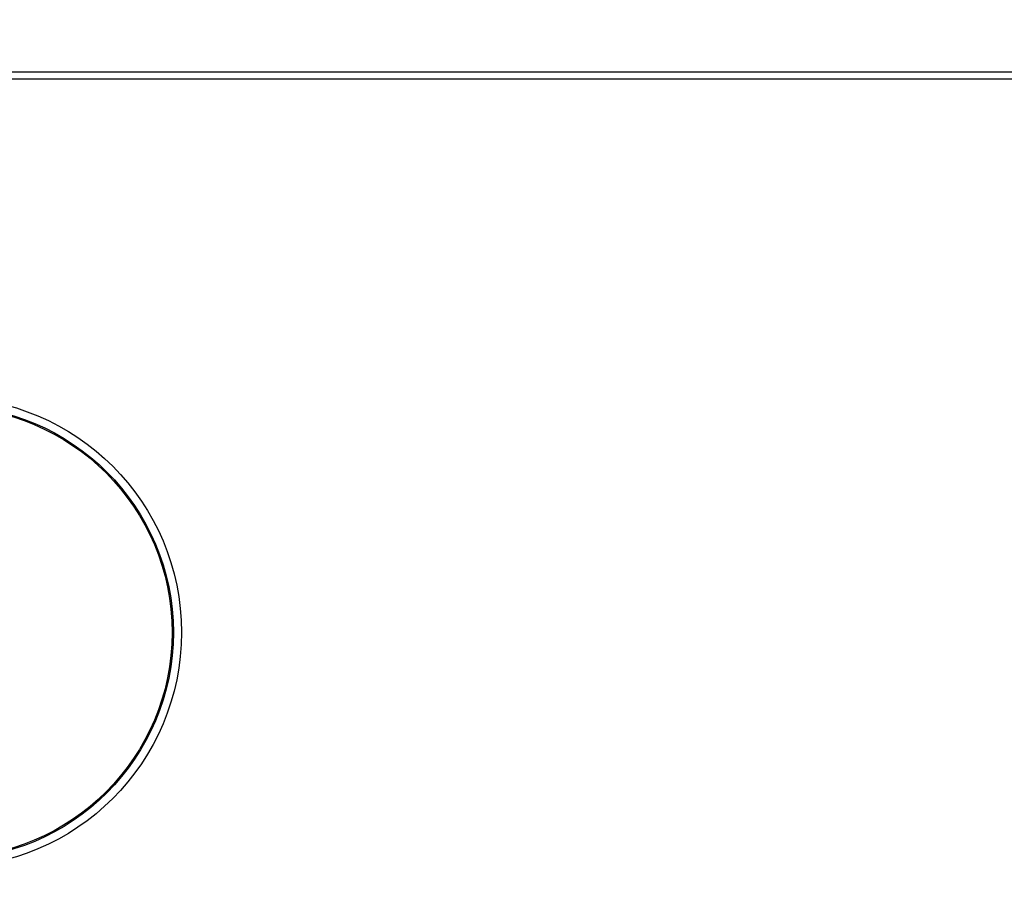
# Model space of a CAD drawing. Header units: millimetres. Extents: x 0 to 776, y 0 to 509.
# Tile 82 of 100: x 545 to 569, y 326 to 348. Entities that reach past the tile are written whole.
import ezdxf

# ---------------------------------------------------------------- set-up
doc = ezdxf.new("R2010")
doc.units = ezdxf.units.MM
doc.layers.add('DM', color=4, linetype='Continuous')
doc.layers.add('SLD-0', color=179, linetype='Continuous')
doc.styles.add('SLDTEXTSTYLE0', font='ROMANS', dxfattribs={"width": 0.84})
doc.styles.add('SLDTEXTSTYLE1', font='ROMANS', dxfattribs={"width": 0.97})
doc.dimstyles.new('SLDDIMSTYLE4', dxfattribs={"dimtxt": 3, "dimasz": 3.302, "dimexe": 0, "dimexo": 0.0625, "dimgap": 0.75, "dimtad": 1, "dimrnd": 1e-09, "dimzin": 12, "dimdsep": 46, "dimtxsty": 'SLDTEXTSTYLE0', "dimblk1": 'NONE', "dimblk2": 'NONE', "dimsah": 1, "dimcen": 0.09, "dimadec": 0, "dimazin": 3, "dimtol": 1, "dimtp": 0.3, "dimtm": 0.3, "dimtfac": 1, "dimtofl": 0, "dimtmove": 0, "dimatfit": 3, "dimldrblk": 'NONE', "dimfxl": 1, "dimfrac": 2, "dimtolj": 1, "dimtzin": 0, "dimarcsym": 0})

# ---------------------------------------------------------------- blocks, each defined once
blk = doc.blocks.new('_D_15')
at = {"layer": 'DM', "color": 7}
for p, q in [((541.336, 297.238), (541.336, 367.642)), ((636.336, 302.804), (636.336, 367.642)), ((543.836, 367.142), (633.836, 367.142))]:
    blk.add_line(p, q, dxfattribs=at)
for points in [[(543.836, 367.558), (543.836, 366.725), (541.336, 367.142)], [(633.836, 366.725), (633.836, 367.558), (636.336, 367.142)]]:
    blk.add_solid(points, dxfattribs=at)
at = {"layer": 'DM', "color": 7, "insert": (577.36, 371.462), "char_height": 3, "attachment_point": 1, "style": 'SLDTEXTSTYLE1'}
blk.add_mtext('95.00±0.30', dxfattribs=at)
blk = doc.blocks.new('_None')

msp = doc.modelspace()

# ---------------------------------------------------------------- linework, layer by layer
at = {"layer": 'SLD-0', "color": 7, "linetype": 'Continuous'}
for p, q in [((655.335, 346.336), (522.344, 346.336)), ((522.417, 346.513), (655.262, 346.513))]:
    msp.add_line(p, q, dxfattribs=at)
for radius in [5.729, 5.529, 5.5]:
    msp.add_circle((543.579, 332.846), radius, dxfattribs=at)

# ---------------------------------------------------------------- dimensions: what is measured, and where the dimension line sits
at = {"layer": 'DM', "color": 7}
dim = msp.add_linear_dim(base=(541.336, 369.642), p1=(636.336, 302.304), p2=(541.336, 296.738), dimstyle='SLDDIMSTYLE4', dxfattribs=at)
dim.commit()
dim.dimension.update_dxf_attribs({"geometry": '_D_15', "text_midpoint": (588.836, 369.642), "dimtype": 160})

doc.saveas('drawing.dxf')
